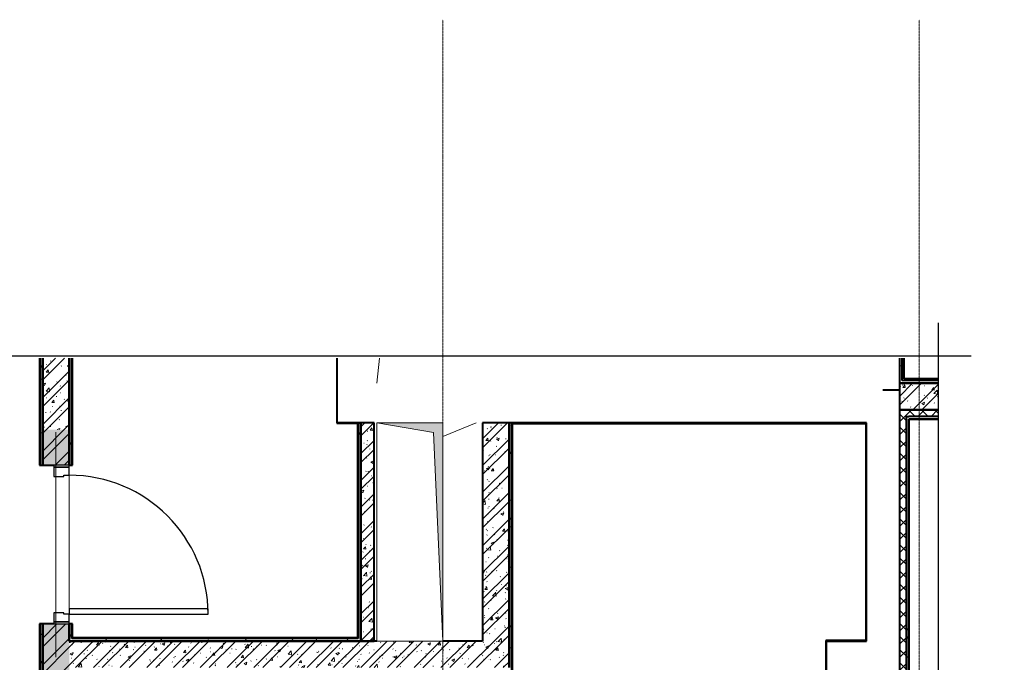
# Model space of a CAD drawing. Header units: millimetres. Extents: x 2030 to 92626, y -23454 to 23750.
# Tile 37 of 37: x 78506 to 85947, y 18890 to 23750. Entities that reach past the tile are written whole.
import ezdxf

# ---------------------------------------------------------------- set-up
doc = ezdxf.new("R2010")
doc.units = ezdxf.units.MM
for name, pattern in [('Линия сетки', [25, 20, -2.5, 0, -2.5]), ('Штрих_3_1_5_', [4.5, 3, -1.5]), ('Штриховая_ш3 п1_5', [4.5, 3, -1.5])]:
    doc.linetypes.add(name, pattern=pattern)
doc.layers.add('_Разделитель помещений_', color=4, linetype='Штриховая_ш3 п1_5', lineweight=40, true_color=0x00ffff)
for name, color, linetype, lineweight in [('Двери', 7, 'Continuous', 18), ('Каркас несущий', 7, 'Continuous', 18), ('Каркас_Импост', 7, 'Continuous', 30), ('Монтажный зазор', 7, 'Continuous', 30), ('Обобщенные модели', 7, 'Continuous', 18), ('Оборудование', 7, 'Continuous', 18), ('Оси', 7, 'Continuous', 9), ('Панель', 7, 'Continuous', 30), ('Перекрытия', 7, 'Continuous', 18), ('Стены разрез', 7, 'Continuous', 40), ('Стены штриховка', 7, 'Continuous', 40), ('Элементы узлов', 7, 'Continuous', 18)]:
    doc.layers.add(name, color=color, linetype=linetype, lineweight=lineweight)
pattern_1 = [(50, (0, 0), (218.62117, -19.1268), [22.86, -251.46]), (355, (0, 0), (-42.29187, 229.2684), [18.288, -201.168]), (100.451, (18.22, -1.6), (176.33107, 210.13963), [19.428, -213.708]), (46.184, (0, 60.96), (325.29495, -50.45164), [34.29, -377.19]), (96.636, (27.1, 56.76), (284.883, 296.91266), [29.142, -320.562]), (351.184, (0, 60.96), (284.8858, 296.9107), [27.432, -301.752]), (21, (30.48, 45.72), (181.93753, -122.71832), [22.86, -251.46]), (326, (30.48, 45.72), (74.16223, 221.02618), [18.288, -201.168]), (71.451, (45.64, 35.5), (256.10035, 98.30526), [19.428, -213.708]), (37.5, (0, 0), (3.70639, 101.465895), [3.353, -195.377, 3.353, -200.863, -201.93]), (37.5, (0, 0), (3.70639, 101.465895), [-402.946, 3.353, -198.577]), (7.5, (0, 0), (80.18358, 120.21653), [3.353, -113.081, 3.353, -190.805, -76.962]), (7.5, (0, 0), (80.18358, 120.21653), [-310.591, 3.353, -73.609]), (327.5, (-67.97, 0), (162.708646, -6.87497), [3.353, -72.847, 3.353, -234.391, -315.468]), (327.5, (-67.97, 0), (162.708646, -6.87497), [-313.944, 3.353, -312.115]), (317.5, (-98.45, 0), (177.75468, 30.51183), [3.353, -95.707, 3.353, -154.534, -224.028]), (317.5, (-98.45, 0), (177.75468, 30.51183), [-256.946, 3.353, -220.675])]
pattern_2 = [(45, (0, 0), (-101.02788, 101.02788), []), (45, (67.35, 0), (-101.02788, 101.02788), [])]
pattern_3 = [(45, (0, 0), (-49.497475, 49.497475), []), (135, (0, 0), (-49.497475, -49.497475), [])]
pattern_4 = [(0, (0, 0), (406.4, 101.6), [33.528, -271.272, 33.528, -271.272, -1625.6]), (0, (0, 0), (406.4, 101.6), [-609.6, 33.528, -576.072, 33.528, -271.272, -711.2]), (0, (0, 0), (406.4, 101.6), [-1524, 33.528, -169.672, 33.528, -474.472]), (120, (152.4, 50.8), (-291.18818, 301.152724), [33.528, -271.272, 33.528, -271.272, -1625.6]), (120, (152.4, 50.8), (-291.18818, 301.152724), [-609.6, 33.528, -576.072, 33.528, -271.272, -711.2]), (120, (152.4, 50.8), (-291.18818, 301.152724), [-1524, 33.528, -169.672, 33.528, -474.472]), (240, (203.2, 254), (-115.21182, -402.752724), [33.528, -271.272, 33.528, -271.272, -1625.6]), (240, (203.2, 254), (-115.21182, -402.752724), [-609.6, 33.528, -576.072, 33.528, -271.272, -711.2]), (240, (203.2, 254), (-115.21182, -402.752724), [-1524, 33.528, -169.672, 33.528, -474.472])]

# ---------------------------------------------------------------- blocks, each defined once
blk = doc.blocks.new('101_Дверь_Однопольная - _ПЧ_Мет_1000х2000_Лифтовой холл_EI60_Л-4456088-МКСС_LB01_-7_650__Кабельные конструкции_Короба_ 4')
at = {"layer": 'Каркас_Импост', "color": 253, "true_color": 0xaaaaaa}
for p, q in [((-525, 100), (-585, 100)), ((-585, 100), (-585, -15)), ((-525, 60), (-525, 100)), ((585, 100), (525, 100)), ((525, 100), (525, 60)), ((585, -15), (585, 100)), ((-515, 60), (-525, 60)), ((-515, -15), (-515, 60)), ((525, 60), (515, 60)), ((515, 60), (515, -15)), ((-585, -15), (-515, -15)), ((515, -15), (585, -15))]:
    blk.add_line(p, q, dxfattribs=at)
at = {"layer": 'Монтажный зазор', "color": 253, "true_color": 0xaaaaaa}
for p, q in [((-585, 100), (-600, 100)), ((-600, 100), (-600, -15)), ((-585, -15), (-585, 100)), ((600, 100), (585, 100)), ((585, 100), (585, -15)), ((600, -15), (600, 100)), ((-600, -15), (-585, -15)), ((585, -15), (600, -15))]:
    blk.add_line(p, q, dxfattribs=at)
at = {"layer": 'Панель', "color": 253, "true_color": 0xaaaaaa}
for p, q in [((525, 1150), (485, 1150)), ((485, 1150), (485, 100)), ((525, 100), (525, 1150)), ((485, 100), (525, 100))]:
    blk.add_line(p, q, dxfattribs=at)
blk.add_arc((525, 100), 1050, 90, 180, dxfattribs=at)
blk = doc.blocks.new('A_MEQ_OpeningShaft-Rectangular - ПД-2727064-МКСС_LB01_-7_650__Кабельные конструкции_Короба_ 4')
at = {"layer": 'Элементы узлов'}
blk.add_hatch(color=256, dxfattribs=at).paths.add_polyline_path([(1650, 0), (0, 0), (0, -500), (71.4, -71.4), (1624.1, -1.2)])
at = {"layer": 'Обобщенные модели', "color": 253, "true_color": 0xaaaaaa}
for p, q in [((1650, 0), (0, 0)), ((0, 0), (0, -500)), ((1650, -500), (1650, 0)), ((0, -500), (1650, -500))]:
    blk.add_line(p, q, dxfattribs=at)
at = {"layer": 'Элементы узлов', "color": 253, "true_color": 0xaaaaaa}
for p, q in [((1650, 0), (71.4, -71.4)), ((1650, -500), (1650, 0)), ((1650, 0), (0, 0)), ((0, 0), (0, -500)), ((71.4, -71.4), (0, -500)), ((0, -500), (71.4, -71.4)), ((71.4, -71.4), (1650, 0)), ((1650, 0), (1650, -500)), ((0, -500), (1650, -500)), ((0, -500), (1650, -500))]:
    blk.add_line(p, q, dxfattribs=at)
blk = doc.blocks.new('ПР - _ПЧ_1200_200_Оп250-250_Шаг300_Арм16_Арм10-V5-МКСС_LB01_-7_650__Кабельные конструкции_Короба_ 4')
at = {"layer": 'Каркас несущий', "color": 21, "true_color": 0xffaaaa}
for p, q in [((-850, 0), (850, 0)), ((-850, 0), (-600, 0)), ((-515, 0), (515, 0)), ((600, 0), (850, 0))]:
    blk.add_line(p, q, dxfattribs=at)
blk = doc.blocks.new('135_SLK_GD_AR_rvt-1-МКСС_LB01_-7_650__Кабельные конструкции_Короба_ 4')
at = {"layer": 'Стены разрез', "lineweight": 9, "true_color": 0xaaaaaa}
h = blk.add_hatch(dxfattribs=at)
h.set_pattern_fill('FP_4', color=253, style=0, pattern_type=2)
h.set_pattern_definition(pattern_4)
h.paths.add_polyline_path([(130105, 15600), (130125, 15600), (130125, 19180), (130105, 19180), (130105, 15689.8)])
h.paths.add_polyline_path([(130125, 20380), (130125, 21190.1), (130105, 21190.1), (130105, 20380)])
h = blk.add_hatch(dxfattribs=at)
h.set_pattern_fill('FP_1', color=253, style=0, pattern_type=2)
h.set_pattern_definition(pattern_1)
h.paths.add_polyline_path([(130325, 20650), (130325, 21190.1), (130125, 21190.1), (130125, 20650)])
h = blk.add_hatch(dxfattribs=at)
h.set_pattern_fill('FP_2', color=253, style=0, pattern_type=2)
h.set_pattern_definition(pattern_2)
h.paths.add_polyline_path([(130325, 20650), (130325, 21190.1), (130125, 21190.1), (130125, 20650)])
h = blk.add_hatch(dxfattribs=at)
h.set_pattern_fill('FP_4', color=253, style=0, pattern_type=2)
h.set_pattern_definition(pattern_4)
h.paths.add_polyline_path([(130325, 19050), (130345, 19050), (130345, 19180), (130325, 19180), (130325, 19075.9)])
h.paths.add_polyline_path([(130345, 20380), (130345, 21190.1), (130325, 21190.1), (130325, 20380)])
h = blk.add_hatch(dxfattribs=at)
h.set_pattern_fill('FP_4', color=253, style=0, pattern_type=2)
h.set_pattern_definition(pattern_4)
h.paths.add_polyline_path([(136620, 21000), (136620, 21190.1), (136600, 21190.1), (136600, 21000)])
h = blk.add_hatch(dxfattribs=at)
h.set_pattern_fill('FP_1', color=253, style=0, pattern_type=2)
h.set_pattern_definition(pattern_1)
h.paths.add_polyline_path([(136892.5, 20800), (136892.5, 21000), (136600, 21000), (136600, 20800)])
h = blk.add_hatch(dxfattribs=at)
h.set_pattern_fill('FP_2', color=253, style=0, pattern_type=2)
h.set_pattern_definition(pattern_2)
h.paths.add_polyline_path([(136892.5, 20800), (136892.5, 21000), (136600, 21000), (136600, 20800)])
h = blk.add_hatch(dxfattribs=at)
h.set_pattern_fill('FP_4', color=253, style=0, pattern_type=2)
h.set_pattern_definition(pattern_4)
h.paths.add_polyline_path([(136620, 21000), (136892.5, 21000), (136892.5, 21020), (136620, 21020)])
h = blk.add_hatch(dxfattribs=at)
h.set_pattern_fill('FP_3', color=253, style=0, pattern_type=2)
h.set_pattern_definition(pattern_3)
h.paths.add_polyline_path([(136600, 15600), (136650, 15600), (136650, 20800), (136600, 20800), (136600, 16113.1)])
h = blk.add_hatch(dxfattribs=at)
h.set_pattern_fill('FP_3', color=253, style=0, pattern_type=2)
h.set_pattern_definition(pattern_3)
h.paths.add_polyline_path([(136892.5, 20750), (136892.5, 20800), (136650, 20800), (136650, 20750), (136671, 20750)])
h = blk.add_hatch(dxfattribs=at)
h.set_pattern_fill('FP_4', color=253, style=0, pattern_type=2)
h.set_pattern_definition(pattern_4)
h.paths.add_polyline_path([(132510, 19070), (132530, 19070), (132530, 20698), (132510, 20698), (132510, 19075)])
h = blk.add_hatch(dxfattribs=at)
h.set_pattern_fill('FP_1', color=253, style=0, pattern_type=2)
h.set_pattern_definition(pattern_1)
h.paths.add_polyline_path([(132630, 19050), (132630, 20700), (132530, 20700), (132530, 19050)])
h = blk.add_hatch(dxfattribs=at)
h.set_pattern_fill('FP_2', color=253, style=0, pattern_type=2)
h.set_pattern_definition(pattern_2)
h.paths.add_polyline_path([(132630, 19050), (132630, 20700), (132530, 20700), (132530, 19050)])
h = blk.add_hatch(dxfattribs=at)
h.set_pattern_fill('FP_1', color=253, style=0, pattern_type=2)
h.set_pattern_definition(pattern_1)
h.paths.add_polyline_path([(133650, 19050), (133650, 20700), (133450, 20700), (133450, 19050)])
h = blk.add_hatch(dxfattribs=at)
h.set_pattern_fill('FP_2', color=253, style=0, pattern_type=2)
h.set_pattern_definition(pattern_2)
h.paths.add_polyline_path([(133650, 19050), (133650, 20700), (133450, 20700), (133450, 19050)])
h = blk.add_hatch(dxfattribs=at)
h.set_pattern_fill('FP_4', color=253, style=0, pattern_type=2)
h.set_pattern_definition(pattern_4)
h.paths.add_polyline_path([(133670, 18830), (133670, 20700), (133650, 20700), (133650, 18830)])
at = {"layer": 'Стены разрез', "lineweight": 9, "true_color": 0xd2d2d2}
h = blk.add_hatch(dxfattribs=at)
h.set_pattern_fill('FP_4', color=254, style=0, pattern_type=2)
h.set_pattern_definition(pattern_4)
h.paths.add_polyline_path([(136650, 15600), (136670, 15600), (136670, 20750), (136650, 20750), (136650, 16113.1)])
h = blk.add_hatch(dxfattribs=at)
h.set_pattern_fill('FP_4', color=254, style=0, pattern_type=2)
h.set_pattern_definition(pattern_4)
h.paths.add_polyline_path([(136892.5, 20730), (136892.5, 20750), (136670, 20750), (136671, 20730)])
at = {"layer": 'Стены разрез', "lineweight": 9, "true_color": 0xaaaaaa}
h = blk.add_hatch(dxfattribs=at)
h.set_pattern_fill('FP_1', color=253, style=0, pattern_type=2)
h.set_pattern_definition(pattern_1)
h.paths.add_polyline_path([(130274.6, 15600), (130325, 15600), (130325, 19180), (130125, 19180), (130125, 15600)])
h.paths.add_polyline_path([(130325, 20380), (130325, 20650), (130125, 20650), (130125, 20380), (130210, 20380)])
h = blk.add_hatch(dxfattribs=at)
h.set_pattern_fill('FP_2', color=253, style=0, pattern_type=2)
h.set_pattern_definition(pattern_2)
h.paths.add_polyline_path([(130274.6, 15600), (130325, 15600), (130325, 19180), (130125, 19180), (130125, 15600)])
h.paths.add_polyline_path([(130325, 20380), (130325, 20650), (130125, 20650), (130125, 20380), (130210, 20380)])
h = blk.add_hatch(dxfattribs=at)
h.set_pattern_fill('FP_4', color=253, style=0, pattern_type=2)
h.set_pattern_definition(pattern_4)
h.paths.add_polyline_path([(132530, 19050), (132530, 19070), (130345, 19070), (130345, 19050), (132079.6, 19050)])
h = blk.add_hatch(dxfattribs=at)
h.set_pattern_fill('FP_1', color=253, style=0, pattern_type=2)
h.set_pattern_definition(pattern_1)
h.paths.add_polyline_path([(130325, 18850), (133650, 18850), (133650, 19050), (130325, 19050)])
h = blk.add_hatch(dxfattribs=at)
h.set_pattern_fill('FP_2', color=253, style=0, pattern_type=2)
h.set_pattern_definition(pattern_2)
h.paths.add_polyline_path([(130325, 18850), (133650, 18850), (133650, 19050), (130325, 19050)])
at = {"color": 253, "lineweight": 18, "true_color": 0xaaaaaa}
for p, q in [((132670.7, 21190.1), (132650, 21000)), ((133400, 20700), (133150, 20599))]:
    blk.add_line(p, q, dxfattribs=at)
at = {"layer": '_Разделитель помещений_', "color": 131, "linetype": 'Штрих_3_1_5_', "true_color": 0xaaffff}
blk.add_line((136475, 20950), (136600, 20950), dxfattribs=at)
at = {"layer": 'Перекрытия', "color": 253, "true_color": 0xaaaaaa}
for p, q in [((132350, 20700), (132350, 21190.1)), ((132530, 20700), (132350, 20700)), ((130325, 19295), (130325, 20305)), ((130325, 20305), (130325, 19295))]:
    blk.add_line(p, q, dxfattribs=at)
at = {"layer": 'Стены разрез', "color": 253, "true_color": 0xaaaaaa}
for p, q in [((130100, 21190.1), (130100, 20380)), ((130325, 21190.1), (130325, 20650)), ((130325, 20650), (130325, 21190.1)), ((130350, 20380), (130350, 21190.1)), ((132348, 21190.1), (132348, 20700)), ((132350, 20700), (132350, 21190.1)), ((136600, 21190.1), (136600, 21000)), ((136635, 21035), (136635, 21190.1)), ((136635, 21000), (136600, 21000)), ((136600, 21000), (136600, 20800)), ((136600, 21000), (136620, 21000)), ((136892.5, 21035), (136635, 21035)), ((136600, 20800), (136892.5, 20800)), ((136650, 20800), (136600, 20800)), ((136600, 20800), (136600, 15600)), ((136671, 20800), (136650, 20800)), ((136892.5, 20800), (136671, 20800)), ((132348, 20700), (132348, 20698)), ((132348, 20698), (132505, 20698)), ((132530, 20700), (132350, 20700)), ((132505, 20698), (132505, 19075)), ((132630, 20700), (132530, 20700)), ((132530, 20700), (132530, 19050)), ((132530, 20698), (132530, 20700)), ((132530, 19075), (132530, 20698)), ((132630, 19050), (132630, 20700)), ((133450, 20700), (133450, 19050)), ((133650, 20700), (133450, 20700)), ((133650, 20695), (133650, 20700)), ((133670, 20700), (133650, 20700)), ((136345, 20700), (133670, 20700)), ((133675, 20695), (136345, 20695)), ((133675, 18825), (133675, 20695)), ((136350, 20700), (136345, 20700)), ((136345, 20695), (136345, 19055)), ((136350, 19055), (136350, 20700)), ((136671, 15600), (136671, 20729)), ((136671, 20729), (136892.5, 20729)), ((130100, 20380), (130125, 20380)), ((130125, 20380), (130210, 20380)), ((130325, 20380), (130350, 20380)), ((130125, 19180), (130100, 19180)), ((130100, 19180), (130100, 15600)), ((130210, 19180), (130125, 19180)), ((130350, 19180), (130325, 19180)), ((130350, 19075), (130350, 19180)), ((132505, 19075), (130350, 19075)), ((132530, 19070), (132530, 19075)), ((132530, 19050), (132530, 19070)), ((136050, 19055), (136045, 19055)), ((136045, 19055), (136045, 18550)), ((136345, 19055), (136050, 19055)), ((136350, 19050), (136350, 19055)), ((132530, 19050), (130325, 19050)), ((130325, 19050), (130345, 19050)), ((130345, 19050), (130350, 19050)), ((130350, 19050), (132530, 19050)), ((132650, 19050), (132630, 19050)), ((133450, 19050), (133150, 19050)), ((133650, 18850), (133650, 19050)), ((133650, 19050), (133650, 18850)), ((136050, 18550), (136050, 19050)), ((136050, 19050), (136350, 19050))]:
    blk.add_line(p, q, dxfattribs=at)
at = {"layer": 'Стены штриховка', "color": 253, "true_color": 0xaaaaaa}
for p, q in [((130105, 21190.1), (130105, 20380)), ((130125, 20650), (130125, 21190.1)), ((130125, 21190.1), (130125, 20650)), ((130345, 20380), (130345, 21190.1)), ((136620, 21020), (136620, 21190.1)), ((136635, 21020), (136620, 21020)), ((136620, 21000), (136635, 21000)), ((136892.5, 21020), (136635, 21020)), ((136892.5, 21000), (136635, 21000)), ((136635, 21000), (136892.5, 21000)), ((132530, 20698), (132510, 20698)), ((132510, 20698), (132510, 19075)), ((133650, 20700), (133650, 20695)), ((133650, 19050), (133650, 20695)), ((133650, 20695), (133650, 19050)), ((133670, 20695), (133670, 20700)), ((133670, 18830), (133670, 20695)), ((136650, 20750), (136650, 15600)), ((136650, 20750), (136670, 20750)), ((136670, 20750), (136671, 20750)), ((136670, 20730), (136670, 15600)), ((136670, 20730), (136671, 20730)), ((136892.5, 20750), (136671, 20750)), ((136892.5, 20730), (136671, 20730)), ((130125, 20650), (130125, 20380)), ((130125, 20380), (130125, 20650)), ((130325, 20380), (130325, 20650)), ((130325, 20650), (130325, 20380)), ((130105, 19180), (130105, 15600)), ((130125, 19180), (130125, 15600)), ((130125, 15600), (130125, 19180)), ((130325, 19050), (130325, 19180)), ((130325, 19180), (130325, 19050)), ((130345, 19070), (130345, 19180)), ((130350, 19070), (130345, 19070)), ((132510, 19070), (130350, 19070)), ((132510, 19075), (132510, 19070)), ((132630, 19050), (132530, 19050)), ((132530, 19050), (132630, 19050))]:
    blk.add_line(p, q, dxfattribs=at)
at = {"layer": 'Двери', "color": 253, "lineweight": 18, "true_color": 0xaaaaaa, "rotation": 269.9999999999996}
blk.add_blockref('101_Дверь_Однопольная - _ПЧ_Мет_1000х2000_Лифтовой холл_EI60_Л-4456088-МКСС_LB01_-7_650__Кабельные конструкции_Короба_ 4', (130225, 19780), dxfattribs=at)
at = {"layer": 'Каркас несущий', "color": 253, "lineweight": 18, "true_color": 0xaaaaaa, "rotation": 269.9999999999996}
blk.add_blockref('ПР - _ПЧ_1200_200_Оп250-250_Шаг300_Арм16_Арм10-V5-МКСС_LB01_-7_650__Кабельные конструкции_Короба_ 4', (130225, 19780), dxfattribs=at)
at = {"layer": 'Оборудование', "color": 253, "lineweight": 18, "true_color": 0xaaaaaa, "rotation": 269.9999999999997}
blk.add_blockref('A_MEQ_OpeningShaft-Rectangular - ПД-2727064-МКСС_LB01_-7_650__Кабельные конструкции_Короба_ 4', (133150, 20700), dxfattribs=at)
blk = doc.blocks.new('*U160')
at = {"color": 0, "linetype": 'ByBlock', "lineweight": -2, "ltscale": 0.5}
for points in [[(-2.5, 271.265), (254.29, 271.265), (255.54, 276.265), (258.04, 266.265), (259.29, 271.265), (516.08, 271.265)], [(513.58, 273.765), (513.58, 138.133), (518.58, 136.883), (508.58, 134.383), (513.58, 133.133), (513.58, -2.5)]]:
    blk.add_lwpolyline(points, dxfattribs=at)

msp = doc.modelspace()

# ---------------------------------------------------------------- linework, layer by layer
at = {"layer": 'Оси', "linetype": 'Линия сетки'}
for p, q in [((81704.723, -8455.161), (81704.723, 23749.948)), ((85304.723, -8455.161), (85304.723, 23749.948))]:
    msp.add_line(p, q, dxfattribs=at)

# ---------------------------------------------------------------- block references
at = {"xscale": 100, "yscale": 100, "zscale": 100}
msp.add_blockref('*U160', (34089.431, -5919.11), dxfattribs=at)
at = {"lineweight": 5}
msp.add_blockref('135_SLK_GD_AR_rvt-1-МКСС_LB01_-7_650__Кабельные конструкции_Короба_ 4', (-51445.277, 0), dxfattribs=at)

doc.saveas('drawing.dxf')
